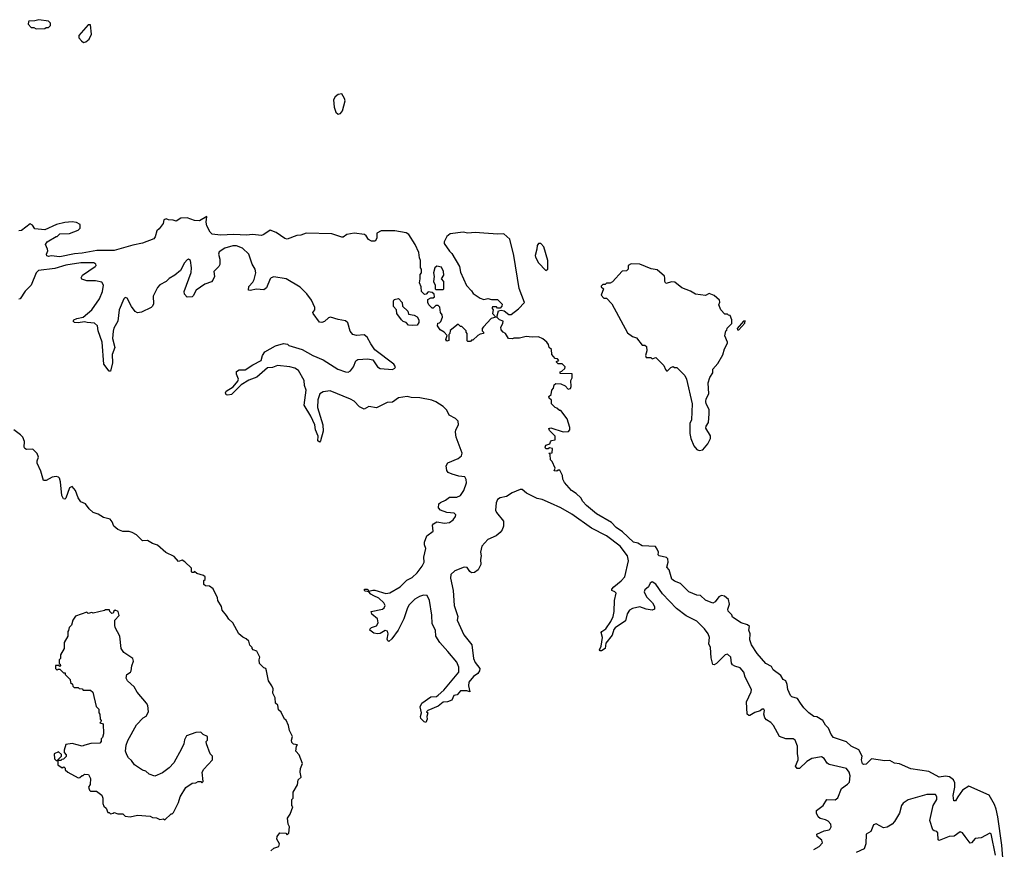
# Model space of a CAD drawing. Extents: x 2323203 to 2567568, y 883585 to 1022917.
# Tile 256 of 256: x 2535051 to 2543012, y 1013532 to 1020242. Entities that reach past the tile are written whole.
import ezdxf

# ---------------------------------------------------------------- set-up
doc = ezdxf.new("R2010")
doc.units = 0

msp = doc.modelspace()

# ---------------------------------------------------------------- linework, layer by layer
at = {"layer": '0CON10XD'}
for points in [[(2535185, 1020167.5), (2535255, 1020172.5), (2535265, 1020180), (2535285, 1020180), (2535300, 1020195), (2535300, 1020215), (2535285, 1020230), (2535205, 1020242.5), (2535175, 1020232.5), (2535125, 1020230), (2535122.5, 1020225), (2535120, 1020205), (2535145, 1020180), (2535165, 1020180), (2535185, 1020167.5)], [(2535568.3, 1020058.3), (2535585, 1020062.5), (2535612.5, 1020085), (2535632.5, 1020125), (2535625, 1020200), (2535605, 1020200), (2535530, 1020115), (2535530, 1020095), (2535550.7, 1020070.7), (2535568.3, 1020058.3)], [(2537625, 1019477.5), (2537645, 1019482.5), (2537660, 1019505), (2537682.5, 1019585), (2537677.5, 1019605), (2537655, 1019642.5), (2537625, 1019637.5), (2537600.7, 1019619.3), (2537587.5, 1019595), (2537592.5, 1019535), (2537607.5, 1019495), (2537625, 1019477.5)], [(2543011.7, 1013325), (2542991.4, 1013565), (2542960.4, 1013795), (2542945.9, 1013855.9), (2542933.6, 1013895), (2542889.8, 1013969.8), (2542725, 1014043.3), (2542675, 1014010), (2542636.1, 1013955), (2542617.1, 1013925), (2542603.3, 1013925), (2542597.8, 1013967.8), (2542610.8, 1014035), (2542610.4, 1014070.4), (2542600, 1014095), (2542567.3, 1014117.3), (2542535, 1014123), (2542485, 1014114.6), (2542400.6, 1014160.6), (2542255, 1014183.5), (2542165, 1014222.5), (2542125, 1014230), (2542085, 1014251.1), (2542045, 1014248.5), (2541937.1, 1014262.9), (2541895, 1014221.2), (2541877, 1014217), (2541865, 1014222.5), (2541856.7, 1014255), (2541862.5, 1014285), (2541835.9, 1014335.9), (2541773.3, 1014365), (2541735, 1014400), (2541630, 1014435), (2541610.9, 1014460.9), (2541590.4, 1014510.5), (2541565, 1014536.7), (2541544.2, 1014574.2), (2541495, 1014603.8), (2541472.5, 1014605), (2541432.5, 1014635), (2541391.2, 1014675), (2541364.4, 1014714.4), (2541340.4, 1014750.5), (2541295, 1014764), (2541284, 1014775), (2541261.2, 1014825), (2541256.7, 1014865), (2541245, 1014893.3), (2541225, 1014906.7), (2541205, 1014937.5), (2541144.2, 1014984.2), (2541129.3, 1015009.3), (2541082.5, 1015035), (2541012.5, 1015115), (2540967.5, 1015185), (2540953.3, 1015225), (2540956.7, 1015275), (2540947.5, 1015305), (2540952.5, 1015335), (2540935, 1015347.5), (2540885, 1015362.5), (2540815, 1015410), (2540808.3, 1015428.3), (2540778.3, 1015458.3), (2540777.5, 1015475), (2540790, 1015515), (2540782.5, 1015552.5), (2540748.3, 1015578.3), (2540725, 1015584), (2540703.3, 1015575), (2540675, 1015532.5), (2540655, 1015522.5), (2540595, 1015546.7), (2540555.9, 1015585.9), (2540525, 1015586.7), (2540460, 1015615), (2540395, 1015682.5), (2540345, 1015702), (2540325, 1015716.7), (2540301.7, 1015791.7), (2540283.3, 1015815), (2540293.3, 1015855), (2540291.7, 1015881.7), (2540281.7, 1015891.7), (2540220, 1015905), (2540212.5, 1015915), (2540216.7, 1015935), (2540205, 1015960), (2540191.7, 1015981.7), (2540085, 1015986.7), (2540049.2, 1016009.2), (2540015, 1016016), (2539925, 1016100.8), (2539873.8, 1016135), (2539836.7, 1016175), (2539715, 1016245.8), (2539635, 1016313.8), (2539603.3, 1016345), (2539587.5, 1016375), (2539551.2, 1016411.2), (2539512.5, 1016435), (2539455, 1016500), (2539442.5, 1016525), (2539440, 1016555), (2539418.3, 1016598.3), (2539405, 1016600), (2539395, 1016590), (2539373, 1016593), (2539380, 1016615), (2539355, 1016670), (2539343, 1016683), (2539340, 1016725), (2539330, 1016735), (2539355, 1016740), (2539360, 1016775), (2539335, 1016780), (2539325, 1016770), (2539305, 1016770), (2539300, 1016785), (2539305, 1016800), (2539338.3, 1016811.7), (2539341.7, 1016828.3), (2539351.7, 1016838.3), (2539380, 1016845), (2539380, 1016875), (2539335, 1016920), (2539330, 1016935), (2539345, 1016940), (2539445, 1016907.5), (2539488.3, 1016911.7), (2539500, 1016925), (2539500, 1016945), (2539477.5, 1017015), (2539425, 1017080), (2539415, 1017080), (2539395, 1017100), (2539380, 1017105), (2539350, 1017135), (2539350, 1017165), (2539331.7, 1017181.7), (2539330, 1017195), (2539348.3, 1017211.7), (2539352.5, 1017245), (2539367, 1017263), (2539371.7, 1017288.3), (2539385, 1017300), (2539427, 1017297), (2539460, 1017280), (2539485, 1017252.5), (2539505, 1017260), (2539510, 1017275), (2539507.5, 1017325), (2539516.7, 1017345), (2539517, 1017377), (2539421.7, 1017381.7), (2539420, 1017395), (2539435, 1017400), (2539458.3, 1017421.7), (2539460, 1017435), (2539438.3, 1017458.3), (2539405, 1017460), (2539391.7, 1017471.7), (2539391.7, 1017478.3), (2539410, 1017485), (2539398.3, 1017498.3), (2539381.7, 1017501.7), (2539353, 1017533), (2539350, 1017575), (2539331.7, 1017591.7), (2539327.5, 1017615), (2539313.3, 1017635), (2539280.7, 1017660.7), (2539245, 1017677.5), (2539195, 1017673.3), (2539145, 1017680), (2539093, 1017667), (2539045, 1017667.5), (2539035, 1017660), (2539003, 1017663), (2538980, 1017705), (2538960, 1017715), (2538943, 1017733), (2538940, 1017755), (2538957.5, 1017785), (2538960, 1017805), (2538930, 1017815), (2538910, 1017835), (2538921.7, 1017888.3), (2538945, 1017892.5), (2538967, 1017887), (2539005, 1017856.7), (2539025, 1017856.7), (2539085, 1017903.3), (2539132.5, 1017955), (2539088.8, 1018068.8), (2539045.6, 1018335), (2539015, 1018466.7), (2538965, 1018510.8), (2538917.1, 1018507.1), (2538804.5, 1018515.5), (2538735, 1018522.1), (2538675.4, 1018515.4), (2538637.3, 1018522.7), (2538530.7, 1018509.3), (2538505, 1018490), (2538482.5, 1018445), (2538483, 1018433), (2538525, 1018370), (2538545, 1018350), (2538605.9, 1018245.9), (2538615, 1018200), (2538663, 1018093), (2538705, 1018050), (2538717, 1018027), (2538775, 1017990), (2538805, 1017980), (2538835, 1017987.5), (2538865, 1017980), (2538915, 1017980), (2538951.7, 1017941.7), (2538950, 1017925), (2538935, 1017910), (2538915, 1017910), (2538905, 1017920), (2538875, 1017920), (2538870, 1017915), (2538870, 1017905), (2538880, 1017895), (2538872.5, 1017865), (2538900, 1017835), (2538863.6, 1017826.4), (2538800.7, 1017759.3), (2538790, 1017745), (2538790, 1017725), (2538800, 1017715), (2538800, 1017705), (2538775, 1017700), (2538755, 1017687.5), (2538715, 1017650), (2538705, 1017650), (2538695, 1017640), (2538675, 1017640), (2538670, 1017645), (2538670, 1017705), (2538660, 1017715), (2538660, 1017725), (2538625, 1017760), (2538615, 1017760), (2538595, 1017780), (2538531.7, 1017728.3), (2538530, 1017705), (2538520, 1017695), (2538521.7, 1017648.3), (2538505, 1017642.5), (2538497.5, 1017655), (2538508.3, 1017688.3), (2538482.5, 1017715), (2538450, 1017735), (2538430, 1017765), (2538431.7, 1017788.3), (2538445, 1017790), (2538455, 1017800), (2538470, 1017835), (2538467.5, 1017855), (2538453, 1017873), (2538447, 1017917), (2538435, 1017930), (2538415, 1017930), (2538395, 1017910), (2538385, 1017910), (2538360, 1017935), (2538350, 1017955), (2538351.7, 1017978.3), (2538375, 1017992.5), (2538395, 1017992.5), (2538405, 1018000), (2538401.7, 1018021.7), (2538387, 1018037), (2538355, 1018040), (2538338.3, 1018021.7), (2538325, 1018020), (2538300, 1018045), (2538298.3, 1018081.7), (2538282.5, 1018115), (2538290, 1018145), (2538288.3, 1018181.7), (2538300, 1018195), (2538300, 1018225), (2538292.5, 1018235), (2538292.5, 1018295), (2538282.5, 1018315), (2538279.3, 1018359.3), (2538247.5, 1018425), (2538197.5, 1018505), (2538175, 1018518.8), (2538085, 1018535.7), (2537975, 1018533.3), (2537940, 1018515), (2537937.5, 1018475), (2537925, 1018450), (2537895, 1018450), (2537870, 1018465), (2537852.5, 1018495), (2537840, 1018505), (2537755, 1018515.7), (2537696.1, 1018503.9), (2537667, 1018483), (2537655, 1018482.5), (2537575, 1018510.6), (2537366.2, 1018516.2), (2537325, 1018500), (2537293, 1018497), (2537215, 1018467.5), (2537195, 1018473.3), (2537125, 1018520), (2537075, 1018538.8), (2537026.2, 1018503.8), (2537005, 1018496.7), (2536934.6, 1018504.6), (2536885, 1018499.7), (2536783.6, 1018503.6), (2536675, 1018499.6), (2536606.4, 1018506.4), (2536590, 1018525), (2536563.8, 1018575), (2536560, 1018605), (2536565, 1018650), (2536505, 1018616.7), (2536465, 1018617.5), (2536405, 1018640), (2536355, 1018636.7), (2536315, 1018612.5), (2536291.7, 1018621.7), (2536255, 1018622.5), (2536235, 1018632.5), (2536217.5, 1018622.5), (2536212.5, 1018595), (2536179.3, 1018550.7), (2536160, 1018535), (2536146.2, 1018485), (2536135, 1018470), (2536045, 1018433.6), (2535965, 1018419.6), (2535815, 1018375.5), (2535675, 1018375.4), (2535556.1, 1018353.9), (2535495, 1018349.6), (2535375, 1018324.6), (2535305, 1018331.2), (2535285, 1018326.7), (2535271.7, 1018331.7), (2535267.5, 1018345), (2535278.3, 1018371.7), (2535276, 1018386)], [(2535276, 1018386), (2535261.2, 1018425), (2535272.5, 1018445), (2535345, 1018490), (2535355, 1018490), (2535375, 1018510), (2535455, 1018512.5), (2535525, 1018540), (2535540, 1018555), (2535540, 1018585), (2535511.7, 1018601.7), (2535475, 1018606.7), (2535415, 1018602.5), (2535350, 1018585), (2535255, 1018542.5), (2535175, 1018550), (2535155, 1018580), (2535135, 1018592.5), (2535065, 1018537.5), (2535045, 1018533.3)], [(2538643, 1015267), (2538705.4, 1015185.4), (2538719.4, 1015075), (2538735, 1015043.8), (2538771.9, 1014995), (2538768.1, 1014975), (2538755.4, 1014954.6), (2538721.1, 1014928.9), (2538681.2, 1014885), (2538680, 1014855), (2538690, 1014805), (2538665, 1014813.3), (2538616.1, 1014813.9), (2538588.3, 1014781.7), (2538562.5, 1014775), (2538545, 1014737.5), (2538510, 1014725), (2538475, 1014722), (2538435, 1014690), (2538350, 1014655), (2538340, 1014645), (2538350, 1014635), (2538343.3, 1014606.7), (2538346, 1014585), (2538335, 1014557.5), (2538321.7, 1014561.7), (2538295, 1014590), (2538292, 1014605), (2538298.8, 1014635), (2538290, 1014685), (2538303.8, 1014715), (2538375, 1014764.3), (2538421.2, 1014768.8), (2538435, 1014778), (2538481.2, 1014818.8), (2538602.5, 1014965), (2538602.5, 1015005), (2538584.6, 1015044.6), (2538512.6, 1015132.6), (2538448.1, 1015205), (2538416, 1015255), (2538412.5, 1015305), (2538385.8, 1015355), (2538382.9, 1015425), (2538364.4, 1015545), (2538344.3, 1015584.3), (2538315, 1015587.8), (2538283.1, 1015576.9), (2538245.4, 1015554.6), (2538200.4, 1015509.6), (2538185.6, 1015485), (2538155.7, 1015395), (2538111.4, 1015305), (2538061.2, 1015235), (2538035, 1015213.3), (2538027, 1015217), (2538022.3, 1015232.3), (2538030, 1015275), (2538025, 1015296.7), (2538005, 1015302), (2537965, 1015278), (2537945, 1015274.3), (2537915, 1015280), (2537881.2, 1015305), (2537883.8, 1015315), (2537896.2, 1015325), (2537935, 1015340), (2537949.2, 1015365), (2537943.3, 1015395), (2537897.5, 1015435), (2537892.5, 1015455), (2537985, 1015474.3), (2537997.5, 1015485), (2538006, 1015505), (2537995.8, 1015525), (2537955, 1015564.2), (2537915, 1015583.1), (2537891.2, 1015595), (2537873.6, 1015613.6), (2537845, 1015620), (2537838, 1015625), (2537840, 1015635), (2537860, 1015635), (2537875, 1015620), (2537905, 1015629.1), (2537922.4, 1015627.6), (2538010.6, 1015600.6), (2538045, 1015606.2), (2538126.9, 1015655), (2538180.5, 1015709.5), (2538225, 1015729.5), (2538265, 1015769.2), (2538305, 1015822.2), (2538320.8, 1015855), (2538317.7, 1015895), (2538334.6, 1015964.6), (2538323.9, 1015995), (2538323.8, 1016016.2), (2538343.6, 1016066.4), (2538393.1, 1016105), (2538390, 1016155), (2538395.7, 1016164.3), (2538425, 1016180.6), (2538485, 1016170.4), (2538525, 1016174.6), (2538555, 1016198.1), (2538574.4, 1016225), (2538576.4, 1016236.4), (2538565, 1016250), (2538505, 1016256.2), (2538454.2, 1016275), (2538436.2, 1016295), (2538440, 1016325), (2538452.5, 1016337.5), (2538493.8, 1016355), (2538525, 1016380.8), (2538585, 1016380.4), (2538614.4, 1016395), (2538642.5, 1016435), (2538663.8, 1016495), (2538662.2, 1016522.2), (2538651.2, 1016545), (2538600.3, 1016550.3), (2538546.8, 1016566.8), (2538515, 1016580), (2538504.2, 1016595), (2538500, 1016635), (2538512.3, 1016657.7), (2538595.8, 1016694.2), (2538623.3, 1016715), (2538628, 1016735), (2538580.8, 1016865), (2538574, 1016905), (2538577.1, 1016925), (2538599.6, 1016965), (2538597.2, 1016995), (2538575, 1017017.5), (2538524, 1017044), (2538504.6, 1017085), (2538475, 1017113.2), (2538415, 1017152.3), (2538383.8, 1017165), (2538285, 1017184.6), (2538216.3, 1017186.3), (2538185, 1017195.4), (2538115, 1017182.7), (2538065, 1017149.1), (2538022.5, 1017145), (2537935, 1017103.3), (2537875, 1017112.5), (2537835, 1017093.3), (2537799.7, 1017109.7), (2537755, 1017155.8), (2537725, 1017171.9), (2537560.3, 1017240.3), (2537505, 1017233.1), (2537478.6, 1017215), (2537461.1, 1017168.9), (2537458.6, 1017105), (2537502.2, 1016965), (2537505.5, 1016915), (2537482.9, 1016835), (2537475, 1016825.8), (2537461.5, 1016835), (2537464.3, 1016875), (2537442.9, 1016925), (2537436.1, 1016966.1), (2537404, 1017035), (2537350, 1017125), (2537366.1, 1017246.1), (2537354.2, 1017284.2), (2537351.2, 1017325), (2537305, 1017404), (2537274.5, 1017424.4), (2537235, 1017434.5), (2537135, 1017446.5), (2537095, 1017429.5), (2537053.7, 1017426.3), (2536968.1, 1017351.9), (2536905, 1017327.5), (2536841.4, 1017288.5), (2536765, 1017212), (2536734.1, 1017204.1), (2536719.3, 1017209.3), (2536716.2, 1017225), (2536721.7, 1017238.3), (2536778.1, 1017271.9), (2536815, 1017317.5), (2536820, 1017335), (2536804, 1017375), (2536804.3, 1017395.7), (2536825, 1017409.2), (2536875, 1017410), (2536935, 1017451.2), (2537002.5, 1017485), (2537013, 1017527), (2537033.6, 1017556.4), (2537120, 1017605), (2537185, 1017622.5), (2537217, 1017617), (2537228.3, 1017608.3), (2537335.9, 1017575.9), (2537420, 1017525), (2537505, 1017490.8), (2537624.6, 1017414.6), (2537685, 1017393.5), (2537707.6, 1017392.4), (2537725, 1017402), (2537748.8, 1017435), (2537767.7, 1017482.3), (2537785.9, 1017494.1), (2537865, 1017498.8), (2537905, 1017490), (2537922.5, 1017467.5), (2537943.8, 1017435), (2537965, 1017420.8), (2538065, 1017412.5), (2538085, 1017423.3), (2538089.5, 1017435), (2538075, 1017455.5), (2537921.8, 1017571.8), (2537889.2, 1017619.2), (2537861.1, 1017675), (2537835, 1017692.8), (2537775, 1017688), (2537745, 1017697.3), (2537723.8, 1017723.8), (2537705, 1017790.8), (2537685, 1017807.9), (2537626.2, 1017816.2), (2537565, 1017836.9), (2537548.3, 1017831.7), (2537515, 1017800), (2537495, 1017792.9), (2537475, 1017796), (2537423.3, 1017865), (2537422.5, 1017875), (2537436.2, 1017895), (2537437.5, 1017915), (2537410.6, 1017975), (2537372.9, 1018025), (2537318.8, 1018078.8), (2537205, 1018145.3), (2537105, 1018161.2), (2537085, 1018155.6), (2537077.1, 1018145), (2537047.8, 1018072.2), (2537025, 1018058), (2536965, 1018062), (2536915, 1018050.8), (2536900, 1018055), (2536903.8, 1018085), (2536935, 1018118.6), (2536947.8, 1018142.2), (2536959.6, 1018195), (2536955, 1018223.3), (2536931.4, 1018265), (2536905, 1018345.8), (2536853.1, 1018395), (2536805, 1018414), (2536775, 1018413.8), (2536708.8, 1018395), (2536664, 1018365), (2536658.8, 1018345), (2536668.8, 1018305), (2536668.3, 1018261.7), (2536662.5, 1018245), (2536621.2, 1018205), (2536625.7, 1018165), (2536614, 1018135), (2536603.3, 1018123.3), (2536548, 1018102), (2536478, 1018055), (2536455, 1018010), (2536445, 1018002), (2536405, 1017997.5), (2536385, 1018023.3), (2536381.4, 1018045), (2536437.1, 1018197.1), (2536440.7, 1018235), (2536432.9, 1018295), (2536415.4, 1018305.4), (2536405, 1018300), (2536383.6, 1018275), (2536351.4, 1018215), (2536305, 1018175.6), (2536260.6, 1018149.4), (2536235.9, 1018124.1), (2536185, 1018097.5), (2536164.1, 1018075.9), (2536130.8, 1018005), (2536132, 1017945), (2536126.2, 1017925), (2536115, 1017913.8), (2536035, 1017876.7), (2536005, 1017871.2), (2535985, 1017883.3), (2535955, 1017921.2), (2535920.6, 1017990.6), (2535905, 1017994.2), (2535894.4, 1017985), (2535854.6, 1017895.4), (2535845.7, 1017805), (2535812.8, 1017747.2), (2535806.1, 1017723.9), (2535801.5, 1017665), (2535819.3, 1017590.7), (2535798.5, 1017535), (2535802.3, 1017467.7), (2535785, 1017400), (2535775, 1017400), (2535730.8, 1017455), (2535718.2, 1017635), (2535685.6, 1017725), (2535680.8, 1017765), (2535655, 1017788.8), (2535595.7, 1017794.3), (2535575, 1017798.6), (2535525, 1017790.6), (2535494.3, 1017794.3), (2535483.3, 1017805), (2535490, 1017815), (2535512.5, 1017825), (2535565, 1017837.5), (2535635, 1017896), (2535696.2, 1017983.8), (2535720, 1018045), (2535728.9, 1018095), (2535715, 1018118), (2535665, 1018131.4), (2535595, 1018131.2), (2535553.9, 1018143.9), (2535547.5, 1018155), (2535560, 1018175), (2535661.2, 1018245), (2535668.8, 1018255), (2535666.2, 1018265), (2535650, 1018275), (2535545, 1018276.3), (2535425, 1018256.2), (2535335, 1018230), (2535204.2, 1018215), (2535183.3, 1018195), (2535144.6, 1018095.4), (2535094.6, 1018045.3), (2535055, 1017984), (2535045, 1017982.5)], [(2539305, 1018212.5), (2539322.5, 1018225), (2539320, 1018295), (2539288, 1018405), (2539265, 1018431.2), (2539245, 1018433.3), (2539233.8, 1018415), (2539232, 1018385), (2539218, 1018335), (2539220.3, 1018320.3), (2539245, 1018276.7), (2539305, 1018212.5)], [(2538475, 1018060), (2538480, 1018065), (2538480, 1018125), (2538462.5, 1018145), (2538480, 1018175), (2538477.5, 1018205), (2538461.7, 1018241.7), (2538425, 1018248.8), (2538406.7, 1018235), (2538396.7, 1018195), (2538402.5, 1018165), (2538397.5, 1018125), (2538410, 1018095), (2538410, 1018065), (2538415, 1018060), (2538475, 1018060)], [(2540545, 1016757.5), (2540575, 1016762.5), (2540615, 1016812.5), (2540637.5, 1016855), (2540635, 1016875.8), (2540599.1, 1016939.1), (2540601.4, 1016955), (2540619.1, 1016985), (2540626.5, 1017055), (2540625, 1017088.8), (2540601.1, 1017135), (2540597.3, 1017155), (2540600.6, 1017175), (2540621.8, 1017215), (2540617.9, 1017305), (2540632.1, 1017347.9), (2540656.2, 1017385), (2540655.4, 1017415), (2540695, 1017460.6), (2540735, 1017532.2), (2540749.2, 1017580.8), (2540772.5, 1017625), (2540774, 1017635), (2540752.5, 1017685), (2540760, 1017725), (2540768.3, 1017731.7), (2540771.7, 1017748.3), (2540810, 1017785), (2540810, 1017815), (2540795, 1017850), (2540781.7, 1017851.7), (2540775, 1017860), (2540751.7, 1017861.7), (2540720, 1017895), (2540702.5, 1017935), (2540711.7, 1017958.3), (2540710, 1017975), (2540665, 1018012), (2540625, 1018027.5), (2540595, 1018012.5), (2540515, 1018023.3), (2540475, 1018046.7), (2540403.9, 1018073.9), (2540348.7, 1018118.7), (2540325, 1018120.9), (2540275, 1018109.4), (2540266.5, 1018125), (2540268, 1018152), (2540265, 1018167.5), (2540205, 1018218.8), (2540157.8, 1018227.8), (2540065, 1018264.2), (2539993.6, 1018266.4), (2539970, 1018255), (2539970, 1018225), (2539958.3, 1018211.7), (2539921.7, 1018208.3), (2539845, 1018122.5), (2539825, 1018112.5), (2539795, 1018110), (2539785, 1018100), (2539765, 1018100), (2539751.7, 1018088.3), (2539751.7, 1018081.7), (2539770, 1018065), (2539752.5, 1018015), (2539775, 1017990), (2539795, 1017990), (2539837.5, 1017945), (2539965, 1017710), (2540005, 1017680), (2540038.3, 1017668.3), (2540085, 1017610), (2540105, 1017610), (2540118.3, 1017598.3), (2540122.5, 1017565), (2540110, 1017525), (2540115, 1017510), (2540155, 1017510), (2540165, 1017500), (2540195, 1017510), (2540260, 1017445), (2540271.7, 1017411.7), (2540281.7, 1017401.7), (2540288.3, 1017401.7), (2540315, 1017430), (2540335, 1017437.5), (2540345, 1017430), (2540365, 1017430), (2540430, 1017365), (2540442.5, 1017335), (2540487.5, 1017135), (2540482.5, 1017005), (2540470, 1016975), (2540470, 1016895), (2540477.5, 1016855), (2540502.5, 1016795), (2540527, 1016767), (2540545, 1016757.5)], [(2538225, 1017767.5), (2538195, 1017772.5), (2538175, 1017792.5), (2538151.7, 1017801.7), (2538137.5, 1017815), (2538100, 1017865), (2538097.5, 1017895), (2538073.6, 1017923.6), (2538072.5, 1017965), (2538080, 1017980), (2538115, 1017987.5), (2538143.3, 1017955), (2538147.5, 1017925), (2538190, 1017885), (2538195, 1017860), (2538241.7, 1017851.7), (2538265, 1017840), (2538277.5, 1017815), (2538277, 1017793), (2538265, 1017772.5), (2538225, 1017767.5)], [(2540853.3, 1017733.3), (2540865, 1017733.8), (2540915, 1017786.7), (2540917.7, 1017807.7), (2540903.3, 1017805), (2540852.5, 1017745), (2540853.3, 1017733.3)], [(2537081.3, 1013518.7), (2537105, 1013541.2), (2537146, 1013555), (2537150.8, 1013575), (2537130, 1013615), (2537134, 1013635), (2537153.6, 1013666.4), (2537201.7, 1013661.7), (2537215, 1013650), (2537227, 1013663), (2537232.5, 1013715), (2537222.5, 1013735), (2537217.5, 1013785), (2537237.5, 1013815), (2537260, 1013875), (2537252.5, 1013885), (2537252.5, 1013935), (2537262.5, 1013945), (2537262.5, 1013995), (2537297, 1014053), (2537302.5, 1014095), (2537327.5, 1014115), (2537320, 1014155), (2537322.5, 1014185), (2537337.5, 1014225), (2537310, 1014295), (2537283.3, 1014325), (2537290, 1014365), (2537298.3, 1014378.3), (2537265, 1014382.5), (2537252.5, 1014395), (2537250, 1014415), (2537257.5, 1014445), (2537232.3, 1014492.3), (2537223.3, 1014533.3), (2537206.1, 1014576.1), (2537192.5, 1014585), (2537165, 1014640), (2537145, 1014660), (2537138.3, 1014698.3), (2537120, 1014715), (2537117, 1014757), (2537097.5, 1014795), (2537099.3, 1014829.3), (2537090, 1014855), (2537062.5, 1014895), (2537047.5, 1014975), (2537040, 1014995), (2537025, 1015000), (2536990, 1015035), (2536986.7, 1015065), (2536992.5, 1015085), (2536967.5, 1015135), (2536940, 1015145), (2536930, 1015155), (2536930, 1015165), (2536913, 1015183), (2536905, 1015216.7), (2536882.5, 1015235), (2536855, 1015246.7), (2536823.6, 1015273.6), (2536775, 1015362.5), (2536742.7, 1015392.7), (2536724.1, 1015424.1), (2536687.5, 1015465), (2536683.3, 1015495), (2536652.5, 1015545), (2536650, 1015565), (2536615, 1015640), (2536585, 1015660), (2536553, 1015663), (2536540, 1015675), (2536540, 1015705), (2536550, 1015715), (2536550, 1015735), (2536537, 1015747), (2536483, 1015763), (2536465, 1015780), (2536458.3, 1015771.7), (2536445, 1015770), (2536440, 1015775), (2536440, 1015805), (2536386.4, 1015856.4), (2536365, 1015870), (2536335, 1015860), (2536299.3, 1015899.3), (2536233.9, 1015933.9), (2536165, 1015993.3), (2536126.1, 1016006.1), (2536085, 1016030), (2536045, 1016027.5), (2535996.1, 1016076.1), (2535960, 1016095), (2535935, 1016102.5), (2535885, 1016103.3), (2535845, 1016120), (2535812.5, 1016145), (2535798.3, 1016181.7), (2535781.7, 1016201.7), (2535730, 1016215), (2535685, 1016242.5), (2535645, 1016256.7), (2535612.5, 1016285), (2535582.5, 1016325), (2535545, 1016342.5), (2535524.1, 1016374.1), (2535503.6, 1016433.6), (2535475, 1016467.5), (2535453.9, 1016456.1), (2535425, 1016371.2), (2535415, 1016364), (2535405, 1016368), (2535393.1, 1016395), (2535381.2, 1016505), (2535373.6, 1016533.6), (2535365, 1016542.5), (2535345, 1016546.7), (2535315, 1016541.2), (2535265, 1016514), (2535245, 1016516.2), (2535221.7, 1016591.7), (2535192, 1016655), (2535191.2, 1016675), (2535202.5, 1016705), (2535193, 1016733), (2535158.8, 1016768.8), (2535105, 1016766.7), (2535093.6, 1016773.6), (2535087.5, 1016785), (2535091.2, 1016831.2), (2535076.7, 1016865), (2535058.8, 1016885), (2535003.8, 1016925)], [(2541470.5, 1013529.5), (2541515.3, 1013554.7), (2541543.1, 1013585), (2541537.1, 1013605), (2541498, 1013635), (2541496.2, 1013653.8), (2541555, 1013682.2), (2541595, 1013689.4), (2541605, 1013696.2), (2541612.9, 1013715), (2541609.2, 1013735), (2541588.3, 1013758.3), (2541565, 1013771.1), (2541522, 1013782), (2541506, 1013795), (2541492.5, 1013825), (2541493.8, 1013845), (2541548, 1013885), (2541575.6, 1013934.4), (2541645, 1013933.3), (2541665, 1013947.1), (2541695.4, 1014025), (2541745, 1014058.9), (2541758.9, 1014075), (2541766.2, 1014125), (2541757.3, 1014155), (2541734.6, 1014184.6), (2541595, 1014217.5), (2541579.7, 1014229.7), (2541555, 1014265.7), (2541535, 1014280.8), (2541455, 1014266.9), (2541415, 1014241.4), (2541356, 1014185), (2541337.5, 1014185), (2541324.3, 1014205), (2541345.4, 1014254.6), (2541345.4, 1014275), (2541339.1, 1014305), (2541339.6, 1014365), (2541320, 1014415), (2541305, 1014425.7), (2541245, 1014425.8), (2541193.3, 1014445), (2541144.5, 1014534.5), (2541125, 1014558.8), (2541089.6, 1014579.5), (2541076.2, 1014595), (2541066.7, 1014625), (2541072.5, 1014655), (2541066.4, 1014666.4), (2541055, 1014666.7), (2541038, 1014652), (2540995, 1014638), (2540955, 1014613.8), (2540945, 1014613.8), (2540933.8, 1014625), (2540928.1, 1014725), (2540965.7, 1014805), (2540967.8, 1014825), (2540916.4, 1014925), (2540905.7, 1014965.7), (2540875, 1014998.9), (2540832.7, 1015012.7), (2540814.2, 1015025), (2540806.9, 1015036.9), (2540800.4, 1015085), (2540775, 1015110.9), (2540755, 1015104.4), (2540685, 1015034), (2540665, 1015023.8), (2540655, 1015027.5), (2540641.8, 1015081.8), (2540637.1, 1015165), (2540623.5, 1015195), (2540629.2, 1015245), (2540617.1, 1015275), (2540586.6, 1015315), (2540525, 1015376.5), (2540440, 1015420), (2540360.7, 1015480.7), (2540248.9, 1015598.9), (2540195, 1015675.6), (2540165, 1015694.4), (2540148.6, 1015685), (2540133.8, 1015656.2), (2540105, 1015630.6), (2540099.2, 1015615), (2540117.8, 1015575), (2540168, 1015525), (2540184.7, 1015495), (2540183.3, 1015475), (2540165, 1015466.9), (2540115, 1015473.8), (2540065, 1015492.5), (2540005, 1015478.6), (2539981.2, 1015465), (2539962.6, 1015437.4), (2539948.8, 1015381.2), (2539865, 1015324.2), (2539855, 1015310.8), (2539840.3, 1015265), (2539789.6, 1015200.4), (2539783.6, 1015155), (2539755, 1015137.3), (2539745, 1015137.5), (2539740, 1015145), (2539751.6, 1015175), (2539763, 1015245), (2539752.5, 1015285), (2539756.5, 1015295), (2539790.9, 1015315), (2539830.7, 1015375), (2539848.4, 1015415), (2539857.1, 1015455), (2539860.6, 1015545), (2539872.9, 1015605), (2539863.8, 1015615), (2539838, 1015625), (2539838.5, 1015635), (2539853.8, 1015656.2), (2539915, 1015702.5), (2539944.1, 1015735), (2539973.5, 1015865), (2539966, 1015905), (2539905, 1015983.1), (2539795, 1016066.6), (2539675, 1016129.3), (2539515, 1016241.6), (2539425, 1016293.5), (2539342.4, 1016332.4), (2539275, 1016361.8), (2539235, 1016368.5), (2539148.3, 1016411.7), (2539115, 1016442.5), (2539097, 1016443), (2539033.9, 1016416.1), (2538986.7, 1016385), (2538936.7, 1016375), (2538915, 1016362), (2538902.5, 1016335), (2538898.6, 1016275), (2538907.5, 1016255), (2538962.5, 1016185), (2538962.9, 1016145), (2538952, 1016115), (2538936, 1016095), (2538903.2, 1016066.8), (2538835, 1016036.9), (2538787.1, 1015985), (2538776.9, 1015935), (2538781.9, 1015905), (2538775.8, 1015875), (2538778.8, 1015835), (2538757.3, 1015792.7), (2538728.9, 1015771.1), (2538705, 1015768.1), (2538689.3, 1015779.3), (2538670.2, 1015810.2), (2538645, 1015814.7), (2538568.5, 1015785), (2538537.7, 1015755), (2538533, 1015725), (2538556.5, 1015625), (2538564, 1015504), (2538592.5, 1015415), (2538588.1, 1015385), (2538643, 1015267)], [(2536225, 1013770), (2536275, 1013820), (2536285, 1013820), (2536295, 1013830), (2536335, 1013910), (2536350, 1013955), (2536395, 1014032.5), (2536445, 1014067.5), (2536475, 1014070), (2536495, 1014080), (2536515, 1014080), (2536525, 1014070), (2536535, 1014080), (2536527.5, 1014155), (2536540.7, 1014179.3), (2536610, 1014255), (2536610, 1014285), (2536590, 1014305), (2536562.5, 1014385), (2536560, 1014405), (2536570, 1014415), (2536570, 1014445), (2536535, 1014460), (2536515, 1014480), (2536475, 1014476.7), (2536400.7, 1014449.3), (2536383, 1014417), (2536377.5, 1014385), (2536360, 1014345), (2536298.3, 1014231.7), (2536259.6, 1014190.5), (2536205, 1014150), (2536143.6, 1014123.6), (2536099.3, 1014139.3), (2536070, 1014165), (2536043, 1014173), (2535980, 1014215), (2535955, 1014250), (2535930.7, 1014270.7), (2535917.5, 1014295), (2535907.5, 1014325), (2535912.5, 1014375), (2535926.7, 1014413.3), (2535995, 1014540), (2536050, 1014595), (2536075, 1014610), (2536092.5, 1014645), (2536086.7, 1014695), (2536077.5, 1014715), (2536001.7, 1014801.7), (2535976.4, 1014846.4), (2535923.6, 1014893.6), (2535912.5, 1014915), (2535917.5, 1014945), (2535946.4, 1014963.6), (2535952.5, 1014975), (2535956.7, 1015015), (2535972.5, 1015055), (2535966, 1015076), (2535892.5, 1015125), (2535871.2, 1015155), (2535860, 1015255), (2535822.5, 1015325), (2535820, 1015345), (2535820, 1015385), (2535856.4, 1015423.6), (2535846.7, 1015455), (2535822.5, 1015467.5), (2535811.7, 1015458.3), (2535808.3, 1015441.7), (2535795, 1015440), (2535780, 1015455), (2535778.3, 1015468.3), (2535745, 1015470), (2535737, 1015463), (2535645, 1015442.5), (2535635, 1015447.5), (2535605, 1015440), (2535595, 1015450), (2535501.7, 1015418.3), (2535480, 1015385), (2535470, 1015345), (2535450, 1015325), (2535447, 1015303), (2535440, 1015295), (2535440, 1015255), (2535410, 1015205), (2535410, 1015155), (2535380, 1015105), (2535380, 1015075), (2535370, 1015065), (2535370, 1015035), (2535378.3, 1015028.3), (2535380, 1015015), (2535375, 1015010), (2535365, 1015020), (2535341.7, 1015018.3), (2535340, 1014995), (2535355, 1014980), (2535361.7, 1014988.3), (2535375, 1014990), (2535405, 1014960), (2535418.3, 1014958.3), (2535420, 1014945), (2535460, 1014905), (2535461.7, 1014881.7), (2535478.3, 1014868.3), (2535481.7, 1014851.7), (2535491.7, 1014841.7), (2535525, 1014840), (2535531.7, 1014831.7), (2535555, 1014830), (2535565, 1014820), (2535625, 1014820), (2535641.7, 1014801.7), (2535668.3, 1014688.3), (2535690, 1014665), (2535690, 1014635), (2535700, 1014625), (2535702.5, 1014585), (2535710, 1014575), (2535708.3, 1014561.7), (2535700, 1014555), (2535727, 1014547), (2535730, 1014465), (2535720, 1014435), (2535710, 1014425), (2535710, 1014405), (2535698.3, 1014391.7), (2535627, 1014387), (2535576.7, 1014373.3), (2535555, 1014367.5), (2535475, 1014387.5), (2535425, 1014380), (2535410, 1014335), (2535410, 1014315), (2535427.5, 1014295), (2535427, 1014283), (2535405, 1014260), (2535391.7, 1014258.3), (2535385, 1014250), (2535360, 1014250), (2535360, 1014215), (2535395, 1014190), (2535408.3, 1014198.3), (2535418.3, 1014188.3), (2535420, 1014175), (2535440, 1014155), (2535525, 1014110), (2535538.3, 1014111.7), (2535555, 1014130), (2535565, 1014130), (2535575, 1014140), (2535608.3, 1014138.3), (2535622.5, 1014105), (2535620, 1014055), (2535607.5, 1014035), (2535615, 1014010), (2535625, 1014002.5), (2535671.7, 1014001.7), (2535715, 1013970), (2535722.5, 1013945), (2535723, 1013903), (2535731.7, 1013881.7), (2535750, 1013865), (2535765, 1013830), (2535775, 1013830), (2535785, 1013820), (2535807, 1013823), (2535815, 1013830), (2535845, 1013820), (2535885, 1013820), (2535905, 1013800), (2535945, 1013793.3), (2536005, 1013807.5), (2536105, 1013800), (2536125, 1013790), (2536157, 1013787), (2536185, 1013772.5), (2536215, 1013777.5), (2536225, 1013770)], [(2535355, 1014250), (2535390, 1014285), (2535388.3, 1014298.3), (2535365, 1014320), (2535330, 1014305), (2535333, 1014263), (2535345, 1014250), (2535355, 1014250)], [(2542939.7, 1013485), (2542906.2, 1013656.2), (2542895, 1013663.4), (2542825, 1013625.8), (2542775, 1013620.4), (2542745.4, 1013584.6), (2542735, 1013582), (2542694.1, 1013635.9), (2542675, 1013664.4), (2542655, 1013672.5), (2542605, 1013639.5), (2542565, 1013635.5), (2542485, 1013602), (2542477.3, 1013607.3), (2542474.2, 1013665), (2542466.7, 1013675), (2542445, 1013680.6), (2542435, 1013690.6), (2542409.4, 1013765), (2542437.8, 1013885), (2542465.8, 1013935), (2542467.5, 1013955), (2542455, 1013975.7), (2542385, 1013976.5), (2542235, 1013930.8), (2542195, 1013906), (2542180.8, 1013885), (2542164.2, 1013825), (2542124.4, 1013755.6), (2542105, 1013736), (2542065, 1013711.2), (2542035, 1013706), (2541975, 1013737.5), (2541955, 1013730), (2541932.9, 1013677.1), (2541894.4, 1013655), (2541892.2, 1013575), (2541878.1, 1013535), (2541813, 1013507)]]:
    msp.add_lwpolyline(points, dxfattribs=at)

doc.saveas('drawing.dxf')
